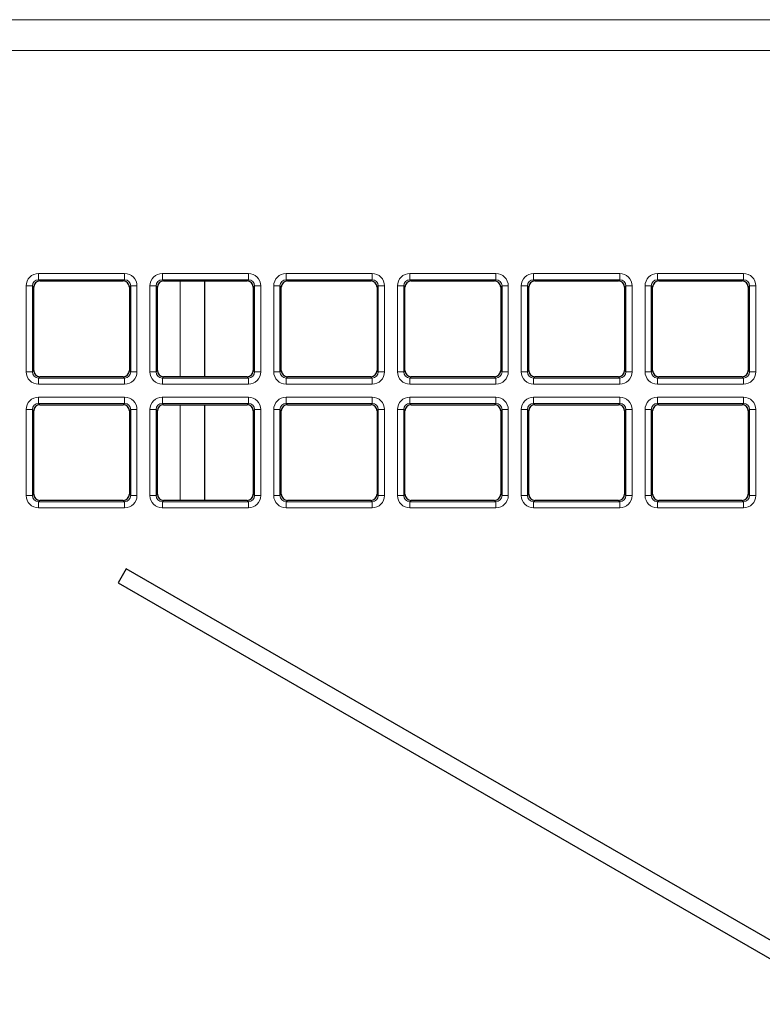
# Paper-space layout 'Blatt3' of a CAD drawing. Header units: millimetres. Extents: x 5 to 418, y 2 to 292.
# Tile 40 of 83: x 101 to 111, y 196 to 209. Entities that reach past the tile are written whole.
import ezdxf

# ---------------------------------------------------------------- set-up
doc = ezdxf.new("R2010")
doc.units = ezdxf.units.MM

psp = doc.layouts.new('Blatt3')

# ---------------------------------------------------------------- linework, layer by layer
at = {"color": 7, "linetype": 'Continuous', "lineweight": 18}
for p, q in [((82.5242, 208.9677), (122.8244, 208.9677)), ((122.8244, 208.5511), (82.5242, 208.5511)), ((101.4646, 205.5476), (102.6232, 205.5476)), ((101.4646, 205.5476), (101.4646, 205.4643)), ((102.6232, 205.5476), (102.6232, 205.4643)), ((103.1313, 205.5476), (104.2899, 205.5476)), ((103.1313, 205.5476), (103.1313, 205.4643)), ((104.2899, 205.5476), (104.2899, 205.4643)), ((104.7979, 205.5476), (105.9565, 205.5476)), ((104.7979, 205.5476), (104.7979, 205.4643)), ((105.9565, 205.5476), (105.9565, 205.4643)), ((106.4646, 205.5476), (107.6232, 205.5476)), ((106.4646, 205.5476), (106.4646, 205.4643)), ((107.6232, 205.5476), (107.6232, 205.4643)), ((108.1313, 205.5476), (109.2899, 205.5476)), ((108.1313, 205.5476), (108.1313, 205.4643)), ((109.2899, 205.5476), (109.2899, 205.4643)), ((109.7979, 205.5476), (110.9565, 205.5476)), ((109.7979, 205.5476), (109.7979, 205.4643)), ((110.9565, 205.5476), (110.9565, 205.4643)), ((102.6232, 205.4643), (101.4646, 205.4643)), ((101.4646, 205.4643), (101.4823, 205.4466)), ((102.6055, 205.4466), (102.6232, 205.4643)), ((104.2899, 205.4643), (103.1313, 205.4643)), ((103.1313, 205.4643), (103.149, 205.4466)), ((103.3714, 204.157), (103.3714, 205.4466)), ((104.2722, 205.4466), (104.2899, 205.4643)), ((105.9565, 205.4643), (104.7979, 205.4643)), ((104.7979, 205.4643), (104.8156, 205.4466)), ((105.9389, 205.4466), (105.9565, 205.4643)), ((107.6232, 205.4643), (106.4646, 205.4643)), ((106.4646, 205.4643), (106.4823, 205.4466)), ((107.6055, 205.4466), (107.6232, 205.4643)), ((109.2899, 205.4643), (108.1313, 205.4643)), ((108.1313, 205.4643), (108.149, 205.4466)), ((109.2722, 205.4466), (109.2899, 205.4643)), ((110.9565, 205.4643), (109.7979, 205.4643)), ((109.7979, 205.4643), (109.8156, 205.4466)), ((110.9389, 205.4466), (110.9565, 205.4643)), ((101.2982, 204.2225), (101.2982, 205.3811)), ((101.2982, 205.3811), (101.3814, 205.3811)), ((101.3814, 205.3811), (101.3814, 204.2225)), ((101.3991, 205.3634), (101.3814, 205.3811)), ((102.7064, 205.3811), (102.6887, 205.3634)), ((102.7064, 204.2225), (102.7064, 205.3811)), ((102.7064, 205.3811), (102.7897, 205.3811)), ((102.7897, 205.3811), (102.7897, 204.2225)), ((102.9648, 204.2225), (102.9648, 205.3811)), ((102.9648, 205.3811), (103.048, 205.3811)), ((103.048, 205.3811), (103.048, 204.2225)), ((103.0657, 205.3634), (103.048, 205.3811)), ((104.3731, 205.3811), (104.3554, 205.3634)), ((104.3731, 204.2225), (104.3731, 205.3811)), ((104.3731, 205.3811), (104.4563, 205.3811)), ((104.4563, 205.3811), (104.4563, 204.2225)), ((104.6315, 204.2225), (104.6315, 205.3811)), ((104.6315, 205.3811), (104.7147, 205.3811)), ((104.7147, 205.3811), (104.7147, 204.2225)), ((104.7324, 205.3634), (104.7147, 205.3811)), ((106.0398, 205.3811), (106.0221, 205.3634)), ((106.0398, 204.2225), (106.0398, 205.3811)), ((106.0398, 205.3811), (106.123, 205.3811)), ((106.123, 205.3811), (106.123, 204.2225)), ((106.2982, 204.2225), (106.2982, 205.3811)), ((106.2982, 205.3811), (106.3814, 205.3811)), ((106.3814, 205.3811), (106.3814, 204.2225)), ((106.3991, 205.3634), (106.3814, 205.3811)), ((107.7064, 205.3811), (107.6887, 205.3634)), ((107.7064, 205.3811), (107.7897, 205.3811)), ((107.7064, 204.2225), (107.7064, 205.3811)), ((107.7897, 205.3811), (107.7897, 204.2225)), ((107.9648, 204.2225), (107.9648, 205.3811)), ((107.9648, 205.3811), (108.048, 205.3811)), ((108.048, 205.3811), (108.048, 204.2225)), ((108.0657, 205.3634), (108.048, 205.3811)), ((109.3731, 205.3811), (109.3554, 205.3634)), ((109.3731, 205.3811), (109.4563, 205.3811)), ((109.3731, 204.2225), (109.3731, 205.3811)), ((109.4563, 205.3811), (109.4563, 204.2225)), ((109.6315, 204.2225), (109.6315, 205.3811)), ((109.6315, 205.3811), (109.7147, 205.3811)), ((109.7147, 205.3811), (109.7147, 204.2225)), ((109.7324, 205.3634), (109.7147, 205.3811)), ((111.0398, 205.3811), (111.0221, 205.3634)), ((111.0398, 204.2225), (111.0398, 205.3811)), ((111.0398, 205.3811), (111.123, 205.3811)), ((111.123, 205.3811), (111.123, 204.2225)), ((101.2982, 204.2225), (101.3814, 204.2225)), ((101.3814, 204.2225), (101.3991, 204.2402)), ((102.6887, 204.2402), (102.7064, 204.2225)), ((102.7064, 204.2225), (102.7897, 204.2225)), ((102.9648, 204.2225), (103.048, 204.2225)), ((103.048, 204.2225), (103.0657, 204.2402)), ((104.3554, 204.2402), (104.3731, 204.2225)), ((104.3731, 204.2225), (104.4563, 204.2225)), ((104.6315, 204.2225), (104.7147, 204.2225)), ((104.7147, 204.2225), (104.7324, 204.2402)), ((106.0221, 204.2402), (106.0398, 204.2225)), ((106.0398, 204.2225), (106.123, 204.2225)), ((106.2982, 204.2225), (106.3814, 204.2225)), ((106.3814, 204.2225), (106.3991, 204.2402)), ((107.6887, 204.2402), (107.7064, 204.2225)), ((107.7064, 204.2225), (107.7897, 204.2225)), ((107.9648, 204.2225), (108.048, 204.2225)), ((108.048, 204.2225), (108.0657, 204.2402)), ((109.3554, 204.2402), (109.3731, 204.2225)), ((109.3731, 204.2225), (109.4563, 204.2225)), ((109.6315, 204.2225), (109.7147, 204.2225)), ((109.7147, 204.2225), (109.7324, 204.2402)), ((111.0221, 204.2402), (111.0398, 204.2225)), ((111.0398, 204.2225), (111.123, 204.2225)), ((101.4823, 204.157), (101.4646, 204.1393)), ((101.4646, 204.1393), (102.6232, 204.1393)), ((101.4646, 204.1393), (101.4646, 204.0561)), ((102.6232, 204.1393), (102.6055, 204.157)), ((102.6232, 204.1393), (102.6232, 204.0561)), ((103.149, 204.157), (103.1313, 204.1393)), ((103.1313, 204.1393), (103.1313, 204.0561)), ((103.1313, 204.1393), (104.2899, 204.1393)), ((104.2899, 204.1393), (104.2722, 204.157)), ((104.2899, 204.1393), (104.2899, 204.0561)), ((104.8156, 204.157), (104.7979, 204.1393)), ((104.7979, 204.1393), (105.9565, 204.1393)), ((104.7979, 204.1393), (104.7979, 204.0561)), ((105.9565, 204.1393), (105.9389, 204.157)), ((105.9565, 204.1393), (105.9565, 204.0561)), ((106.4823, 204.157), (106.4646, 204.1393)), ((106.4646, 204.1393), (107.6232, 204.1393)), ((106.4646, 204.1393), (106.4646, 204.0561)), ((107.6232, 204.1393), (107.6055, 204.157)), ((107.6232, 204.1393), (107.6232, 204.0561)), ((108.149, 204.157), (108.1313, 204.1393)), ((108.1313, 204.1393), (108.1313, 204.0561)), ((108.1313, 204.1393), (109.2899, 204.1393)), ((109.2899, 204.1393), (109.2722, 204.157)), ((109.2899, 204.1393), (109.2899, 204.0561)), ((109.8156, 204.157), (109.7979, 204.1393)), ((109.7979, 204.1393), (110.9565, 204.1393)), ((109.7979, 204.1393), (109.7979, 204.0561)), ((110.9565, 204.1393), (110.9389, 204.157)), ((110.9565, 204.1393), (110.9565, 204.0561)), ((102.6232, 204.0561), (101.4646, 204.0561)), ((104.2899, 204.0561), (103.1313, 204.0561)), ((105.9565, 204.0561), (104.7979, 204.0561)), ((107.6232, 204.0561), (106.4646, 204.0561)), ((109.2899, 204.0561), (108.1313, 204.0561)), ((110.9565, 204.0561), (109.7979, 204.0561)), ((101.4646, 203.8809), (102.6232, 203.8809)), ((101.4646, 203.8809), (101.4646, 203.7977)), ((102.6232, 203.8809), (102.6232, 203.7977)), ((103.1313, 203.8809), (104.2899, 203.8809)), ((103.1313, 203.8809), (103.1313, 203.7977)), ((104.2899, 203.8809), (104.2899, 203.7977)), ((104.7979, 203.8809), (105.9565, 203.8809)), ((104.7979, 203.8809), (104.7979, 203.7977)), ((105.9565, 203.8809), (105.9565, 203.7977)), ((106.4646, 203.8809), (107.6232, 203.8809)), ((106.4646, 203.8809), (106.4646, 203.7977)), ((107.6232, 203.8809), (107.6232, 203.7977)), ((108.1313, 203.8809), (109.2899, 203.8809)), ((108.1313, 203.8809), (108.1313, 203.7977)), ((109.2899, 203.8809), (109.2899, 203.7977)), ((109.7979, 203.8809), (110.9565, 203.8809)), ((109.7979, 203.8809), (109.7979, 203.7977)), ((110.9565, 203.8809), (110.9565, 203.7977)), ((101.2982, 202.5558), (101.2982, 203.7144)), ((101.2982, 203.7144), (101.3814, 203.7144)), ((101.3814, 203.7144), (101.3814, 202.5558)), ((101.3991, 203.6968), (101.3814, 203.7144)), ((102.6232, 203.7977), (101.4646, 203.7977)), ((101.4646, 203.7977), (101.4823, 203.78)), ((102.6055, 203.78), (102.6232, 203.7977)), ((102.7064, 203.7144), (102.6887, 203.6968)), ((102.7064, 202.5558), (102.7064, 203.7144)), ((102.7064, 203.7144), (102.7897, 203.7144)), ((102.7897, 203.7144), (102.7897, 202.5558)), ((102.9648, 202.5558), (102.9648, 203.7144)), ((102.9648, 203.7144), (103.048, 203.7144)), ((103.048, 203.7144), (103.048, 202.5558)), ((103.0657, 203.6968), (103.048, 203.7144)), ((104.2899, 203.7977), (103.1313, 203.7977)), ((103.1313, 203.7977), (103.149, 203.78)), ((103.3714, 202.4903), (103.3714, 203.78)), ((104.2722, 203.78), (104.2899, 203.7977)), ((104.3731, 203.7144), (104.3554, 203.6968)), ((104.3731, 202.5558), (104.3731, 203.7144)), ((104.3731, 203.7144), (104.4563, 203.7144)), ((104.4563, 203.7144), (104.4563, 202.5558)), ((104.6315, 202.5558), (104.6315, 203.7144)), ((104.6315, 203.7144), (104.7147, 203.7144)), ((104.7147, 203.7144), (104.7147, 202.5558)), ((104.7324, 203.6968), (104.7147, 203.7144)), ((105.9565, 203.7977), (104.7979, 203.7977)), ((104.7979, 203.7977), (104.8156, 203.78)), ((105.9389, 203.78), (105.9565, 203.7977)), ((106.0398, 203.7144), (106.0221, 203.6968)), ((106.0398, 203.7144), (106.123, 203.7144)), ((106.0398, 202.5558), (106.0398, 203.7144)), ((106.123, 203.7144), (106.123, 202.5558)), ((106.2982, 202.5558), (106.2982, 203.7144)), ((106.2982, 203.7144), (106.3814, 203.7144)), ((106.3814, 203.7144), (106.3814, 202.5558)), ((106.3991, 203.6968), (106.3814, 203.7144)), ((107.6232, 203.7977), (106.4646, 203.7977)), ((106.4646, 203.7977), (106.4823, 203.78)), ((107.6055, 203.78), (107.6232, 203.7977)), ((107.7064, 203.7144), (107.6887, 203.6968)), ((107.7064, 202.5558), (107.7064, 203.7144)), ((107.7064, 203.7144), (107.7897, 203.7144)), ((107.7897, 203.7144), (107.7897, 202.5558)), ((107.9648, 202.5558), (107.9648, 203.7144)), ((107.9648, 203.7144), (108.048, 203.7144)), ((108.048, 203.7144), (108.048, 202.5558)), ((108.0657, 203.6968), (108.048, 203.7144)), ((109.2899, 203.7977), (108.1313, 203.7977)), ((108.1313, 203.7977), (108.149, 203.78)), ((109.2722, 203.78), (109.2899, 203.7977)), ((109.3731, 203.7144), (109.3554, 203.6968)), ((109.3731, 202.5558), (109.3731, 203.7144)), ((109.3731, 203.7144), (109.4563, 203.7144)), ((109.4563, 203.7144), (109.4563, 202.5558)), ((109.6315, 202.5558), (109.6315, 203.7144)), ((109.6315, 203.7144), (109.7147, 203.7144)), ((109.7147, 203.7144), (109.7147, 202.5558)), ((109.7324, 203.6968), (109.7147, 203.7144)), ((110.9565, 203.7977), (109.7979, 203.7977)), ((109.7979, 203.7977), (109.8156, 203.78)), ((110.9389, 203.78), (110.9565, 203.7977)), ((111.0398, 203.7144), (111.0221, 203.6968)), ((111.0398, 203.7144), (111.123, 203.7144)), ((111.0398, 202.5558), (111.0398, 203.7144)), ((111.123, 203.7144), (111.123, 202.5558)), ((101.2982, 202.5558), (101.3814, 202.5558)), ((101.3814, 202.5558), (101.3991, 202.5735)), ((101.4823, 202.4903), (101.4646, 202.4726)), ((101.4646, 202.4726), (102.6232, 202.4726)), ((101.4646, 202.4726), (101.4646, 202.3894)), ((102.6232, 202.4726), (102.6055, 202.4903)), ((102.6232, 202.4726), (102.6232, 202.3894)), ((102.6887, 202.5735), (102.7064, 202.5558)), ((102.7064, 202.5558), (102.7897, 202.5558)), ((102.9648, 202.5558), (103.048, 202.5558)), ((103.048, 202.5558), (103.0657, 202.5735)), ((103.149, 202.4903), (103.1313, 202.4726)), ((103.1313, 202.4726), (104.2899, 202.4726)), ((103.1313, 202.4726), (103.1313, 202.3894)), ((104.2899, 202.4726), (104.2722, 202.4903)), ((104.2899, 202.4726), (104.2899, 202.3894)), ((104.3554, 202.5735), (104.3731, 202.5558)), ((104.3731, 202.5558), (104.4563, 202.5558)), ((104.6315, 202.5558), (104.7147, 202.5558)), ((104.7147, 202.5558), (104.7324, 202.5735)), ((104.8156, 202.4903), (104.7979, 202.4726)), ((104.7979, 202.4726), (105.9565, 202.4726)), ((104.7979, 202.4726), (104.7979, 202.3894)), ((105.9565, 202.4726), (105.9389, 202.4903)), ((105.9565, 202.4726), (105.9565, 202.3894)), ((106.0221, 202.5735), (106.0398, 202.5558)), ((106.0398, 202.5558), (106.123, 202.5558)), ((106.2982, 202.5558), (106.3814, 202.5558)), ((106.3814, 202.5558), (106.3991, 202.5735)), ((106.4823, 202.4903), (106.4646, 202.4726)), ((106.4646, 202.4726), (107.6232, 202.4726)), ((106.4646, 202.4726), (106.4646, 202.3894)), ((107.6232, 202.4726), (107.6055, 202.4903)), ((107.6232, 202.4726), (107.6232, 202.3894)), ((107.6887, 202.5735), (107.7064, 202.5558)), ((107.7064, 202.5558), (107.7897, 202.5558)), ((107.9648, 202.5558), (108.048, 202.5558)), ((108.048, 202.5558), (108.0657, 202.5735)), ((108.149, 202.4903), (108.1313, 202.4726)), ((108.1313, 202.4726), (108.1313, 202.3894)), ((108.1313, 202.4726), (109.2899, 202.4726)), ((109.2899, 202.4726), (109.2722, 202.4903)), ((109.2899, 202.4726), (109.2899, 202.3894)), ((109.3554, 202.5735), (109.3731, 202.5558)), ((109.3731, 202.5558), (109.4563, 202.5558)), ((109.6315, 202.5558), (109.7147, 202.5558)), ((109.7147, 202.5558), (109.7324, 202.5735)), ((109.8156, 202.4903), (109.7979, 202.4726)), ((109.7979, 202.4726), (110.9565, 202.4726)), ((109.7979, 202.4726), (109.7979, 202.3894)), ((110.9565, 202.4726), (110.9389, 202.4903)), ((110.9565, 202.4726), (110.9565, 202.3894)), ((111.0221, 202.5735), (111.0398, 202.5558)), ((111.0398, 202.5558), (111.123, 202.5558)), ((102.6232, 202.3894), (101.4646, 202.3894)), ((104.2899, 202.3894), (103.1313, 202.3894)), ((105.9565, 202.3894), (104.7979, 202.3894)), ((107.6232, 202.3894), (106.4646, 202.3894)), ((109.2899, 202.3894), (108.1313, 202.3894)), ((110.9565, 202.3894), (109.7979, 202.3894))]:
    psp.add_line(p, q, dxfattribs=at)
at = {"color": 7, "linetype": 'Continuous', "lineweight": 25}
for p, q in [((101.4823, 205.4466), (102.6055, 205.4466)), ((103.149, 205.4466), (104.2722, 205.4466)), ((103.7047, 204.157), (103.7047, 205.4466)), ((104.8156, 205.4466), (105.9389, 205.4466)), ((106.4823, 205.4466), (107.6055, 205.4466)), ((108.149, 205.4466), (109.2722, 205.4466)), ((109.8156, 205.4466), (110.9389, 205.4466)), ((101.3991, 204.2402), (101.3991, 205.3634)), ((102.6887, 205.3634), (102.6887, 204.2402)), ((103.0657, 204.2402), (103.0657, 205.3634)), ((104.3554, 205.3634), (104.3554, 204.2402)), ((104.7324, 204.2402), (104.7324, 205.3634)), ((106.0221, 205.3634), (106.0221, 204.2402)), ((106.3991, 204.2402), (106.3991, 205.3634)), ((107.6887, 205.3634), (107.6887, 204.2402)), ((108.0657, 204.2402), (108.0657, 205.3634)), ((109.3554, 205.3634), (109.3554, 204.2402)), ((109.7324, 204.2402), (109.7324, 205.3634)), ((111.0221, 205.3634), (111.0221, 204.2402)), ((102.6055, 204.157), (101.4823, 204.157)), ((104.2722, 204.157), (103.149, 204.157)), ((105.9389, 204.157), (104.8156, 204.157)), ((107.6055, 204.157), (106.4823, 204.157)), ((109.2722, 204.157), (108.149, 204.157)), ((110.9389, 204.157), (109.8156, 204.157)), ((101.3991, 202.5735), (101.3991, 203.6968)), ((101.4823, 203.78), (102.6055, 203.78)), ((102.6887, 203.6968), (102.6887, 202.5735)), ((103.0657, 202.5735), (103.0657, 203.6968)), ((103.149, 203.78), (104.2722, 203.78)), ((103.7047, 202.4903), (103.7047, 203.78)), ((104.3554, 203.6968), (104.3554, 202.5735)), ((104.7324, 202.5735), (104.7324, 203.6968)), ((104.8156, 203.78), (105.9389, 203.78)), ((106.0221, 203.6968), (106.0221, 202.5735)), ((106.3991, 202.5735), (106.3991, 203.6968)), ((106.4823, 203.78), (107.6055, 203.78)), ((107.6887, 203.6968), (107.6887, 202.5735)), ((108.0657, 202.5735), (108.0657, 203.6968)), ((108.149, 203.78), (109.2722, 203.78)), ((109.3554, 203.6968), (109.3554, 202.5735)), ((109.7324, 202.5735), (109.7324, 203.6968)), ((109.8156, 203.78), (110.9389, 203.78)), ((111.0221, 203.6968), (111.0221, 202.5735)), ((102.6055, 202.4903), (101.4823, 202.4903)), ((104.2722, 202.4903), (103.149, 202.4903)), ((105.9389, 202.4903), (104.8156, 202.4903)), ((107.6055, 202.4903), (106.4823, 202.4903)), ((109.2722, 202.4903), (108.149, 202.4903)), ((110.9389, 202.4903), (109.8156, 202.4903)), ((102.6461, 201.5685), (102.5378, 201.3808)), ((120.6612, 191.1675), (102.6461, 201.5685)), ((102.5378, 201.3808), (120.5528, 190.9798))]:
    psp.add_line(p, q, dxfattribs=at)
at = {"color": 7, "linetype": 'Continuous', "lineweight": 18}
for centre, major_axis, ratio, start_param, end_param in [((101.4651, 205.3807), (0.1182, -0.1182), 0.9972647, 2.357564, 3.9256213), ((102.6228, 205.3807), (-0.1182, -0.1182), 0.9972647, 2.357564, 3.9256213), ((103.1317, 205.3807), (0.1182, -0.1182), 0.9972647, 2.357564, 3.9256213), ((104.2894, 205.3807), (-0.1182, -0.1182), 0.9972647, 2.357564, 3.9256213), ((104.7984, 205.3807), (0.1182, -0.1182), 0.9972647, 2.357564, 3.9256213), ((105.9561, 205.3807), (-0.1182, -0.1182), 0.9972647, 2.357564, 3.9256213), ((106.4651, 205.3807), (0.1182, -0.1182), 0.9972647, 2.357564, 3.9256213), ((107.6228, 205.3807), (-0.1182, -0.1182), 0.9972647, 2.357564, 3.9256213), ((108.1317, 205.3807), (0.1182, -0.1182), 0.9972647, 2.357564, 3.9256213), ((109.2894, 205.3807), (-0.1182, -0.1182), 0.9972647, 2.357564, 3.9256213), ((109.7984, 205.3807), (0.1182, -0.1182), 0.9972647, 2.357564, 3.9256213), ((110.9561, 205.3807), (-0.1182, -0.1182), 0.9972647, 2.357564, 3.9256213), ((101.4651, 205.3807), (0.0594, -0.0594), 0.9918461, 2.357564, 3.9256213), ((102.6228, 205.3807), (0.0594, 0.0594), 0.9918461, 5.4991567, 7.0672139), ((103.1317, 205.3807), (0.0594, -0.0594), 0.9918461, 2.357564, 3.9256213), ((104.2894, 205.3807), (0.0594, 0.0594), 0.9918461, 5.4991567, 7.0672139), ((104.7984, 205.3807), (-0.0594, 0.0594), 0.9918461, 5.4991567, 7.0672139), ((105.9561, 205.3807), (0.0594, 0.0594), 0.9918461, 5.4991567, 7.0672139), ((106.4651, 205.3807), (-0.0594, 0.0594), 0.9918461, 5.4991567, 7.0672139), ((107.6228, 205.3807), (0.0594, 0.0594), 0.9918461, 5.4991567, 7.0672139), ((108.1317, 205.3807), (-0.0594, 0.0594), 0.9918461, 5.4991567, 7.0672139), ((109.2894, 205.3807), (0.0594, 0.0594), 0.9918461, 5.4991567, 7.0672139), ((109.7984, 205.3807), (-0.0594, 0.0594), 0.9918461, 5.4991567, 7.0672139), ((110.9561, 205.3807), (0.0594, 0.0594), 0.9918461, 5.4991567, 7.0672139), ((101.4651, 204.223), (0.1182, 0.1182), 0.9972647, 2.357564, 3.9256213), ((101.4651, 204.223), (0.0594, 0.0594), 0.9918461, 2.357564, 3.9256213), ((102.6228, 204.223), (-0.1182, 0.1182), 0.9972647, 2.357564, 3.9256213), ((102.6228, 204.223), (-0.0594, 0.0594), 0.9918461, 2.357564, 3.9256213), ((103.1317, 204.223), (0.1182, 0.1182), 0.9972647, 2.357564, 3.9256213), ((103.1317, 204.223), (0.0594, 0.0594), 0.9918461, 2.357564, 3.9256213), ((104.2894, 204.223), (-0.1182, 0.1182), 0.9972647, 2.357564, 3.9256213), ((104.2894, 204.223), (-0.0594, 0.0594), 0.9918461, 2.357564, 3.9256213), ((104.7984, 204.223), (0.1182, 0.1182), 0.9972647, 2.357564, 3.9256213), ((104.7984, 204.223), (0.0594, 0.0594), 0.9918461, 2.357564, 3.9256213), ((105.9561, 204.223), (-0.1182, 0.1182), 0.9972647, 2.357564, 3.9256213), ((105.9561, 204.223), (-0.0594, 0.0594), 0.9918461, 2.357564, 3.9256213), ((106.4651, 204.223), (0.1182, 0.1182), 0.9972647, 2.357564, 3.9256213), ((106.4651, 204.223), (0.0594, 0.0594), 0.9918461, 2.357564, 3.9256213), ((107.6228, 204.223), (-0.1182, 0.1182), 0.9972647, 2.357564, 3.9256213), ((107.6228, 204.223), (-0.0594, 0.0594), 0.9918461, 2.357564, 3.9256213), ((108.1317, 204.223), (0.1182, 0.1182), 0.9972647, 2.357564, 3.9256213), ((108.1317, 204.223), (0.0594, 0.0594), 0.9918461, 2.357564, 3.9256213), ((109.2894, 204.223), (-0.1182, 0.1182), 0.9972647, 2.357564, 3.9256213), ((109.2894, 204.223), (-0.0594, 0.0594), 0.9918461, 2.357564, 3.9256213), ((109.7984, 204.223), (0.1182, 0.1182), 0.9972647, 2.357564, 3.9256213), ((109.7984, 204.223), (0.0594, 0.0594), 0.9918461, 2.357564, 3.9256213), ((110.9561, 204.223), (-0.1182, 0.1182), 0.9972647, 2.357564, 3.9256213), ((110.9561, 204.223), (-0.0594, 0.0594), 0.9918461, 2.357564, 3.9256213), ((101.4651, 203.714), (0.1182, -0.1182), 0.9972647, 2.357564, 3.9256213), ((102.6228, 203.714), (-0.1182, -0.1182), 0.9972647, 2.357564, 3.9256213), ((103.1317, 203.714), (0.1182, -0.1182), 0.9972647, 2.357564, 3.9256213), ((104.2894, 203.714), (-0.1182, -0.1182), 0.9972647, 2.357564, 3.9256213), ((104.7984, 203.714), (0.1182, -0.1182), 0.9972647, 2.357564, 3.9256213), ((105.9561, 203.714), (-0.1182, -0.1182), 0.9972647, 2.357564, 3.9256213), ((106.4651, 203.714), (0.1182, -0.1182), 0.9972647, 2.357564, 3.9256213), ((107.6228, 203.714), (-0.1182, -0.1182), 0.9972647, 2.357564, 3.9256213), ((108.1317, 203.714), (0.1182, -0.1182), 0.9972647, 2.357564, 3.9256213), ((109.2894, 203.714), (-0.1182, -0.1182), 0.9972647, 2.357564, 3.9256213), ((109.7984, 203.714), (0.1182, -0.1182), 0.9972647, 2.357564, 3.9256213), ((110.9561, 203.714), (-0.1182, -0.1182), 0.9972647, 2.357564, 3.9256213), ((101.4651, 203.714), (-0.0594, 0.0594), 0.9918461, 5.4991567, 7.0672139), ((102.6228, 203.714), (0.0594, 0.0594), 0.9918461, 5.4991567, 7.0672139), ((103.1317, 203.714), (-0.0594, 0.0594), 0.9918461, 5.4991567, 7.0672139), ((104.2894, 203.714), (0.0594, 0.0594), 0.9918461, 5.4991567, 7.0672139), ((104.7984, 203.714), (-0.0594, 0.0594), 0.9918461, 5.4991567, 7.0672139), ((105.9561, 203.714), (0.0594, 0.0594), 0.9918461, 5.4991567, 7.0672139), ((106.4651, 203.714), (-0.0594, 0.0594), 0.9918461, 5.4991567, 7.0672139), ((107.6228, 203.714), (0.0594, 0.0594), 0.9918461, 5.4991567, 7.0672139), ((108.1317, 203.714), (-0.0594, 0.0594), 0.9918461, 5.4991567, 7.0672139), ((109.2894, 203.714), (0.0594, 0.0594), 0.9918461, 5.4991567, 7.0672139), ((109.7984, 203.714), (-0.0594, 0.0594), 0.9918461, 5.4991567, 7.0672139), ((110.9561, 203.714), (0.0594, 0.0594), 0.9918461, 5.4991567, 7.0672139), ((101.4651, 202.5563), (0.1182, 0.1182), 0.9972647, 2.357564, 3.9256213), ((101.4651, 202.5563), (0.0594, 0.0594), 0.9918461, 2.357564, 3.9256213), ((102.6228, 202.5563), (-0.1182, 0.1182), 0.9972647, 2.357564, 3.9256213), ((102.6228, 202.5563), (0.0594, -0.0594), 0.9918461, 5.4991567, 7.0672139), ((103.1317, 202.5563), (0.1182, 0.1182), 0.9972647, 2.357564, 3.9256213), ((103.1317, 202.5563), (0.0594, 0.0594), 0.9918461, 2.357564, 3.9256213), ((104.2894, 202.5563), (-0.1182, 0.1182), 0.9972647, 2.357564, 3.9256213), ((104.2894, 202.5563), (0.0594, -0.0594), 0.9918461, 5.4991567, 7.0672139), ((104.7984, 202.5563), (0.1182, 0.1182), 0.9972647, 2.357564, 3.9256213), ((104.7984, 202.5563), (0.0594, 0.0594), 0.9918461, 2.357564, 3.9256213), ((105.9561, 202.5563), (-0.1182, 0.1182), 0.9972647, 2.357564, 3.9256213), ((105.9561, 202.5563), (0.0594, -0.0594), 0.9918461, 5.4991567, 7.0672139), ((106.4651, 202.5563), (0.1182, 0.1182), 0.9972647, 2.357564, 3.9256213), ((106.4651, 202.5563), (0.0594, 0.0594), 0.9918461, 2.357564, 3.9256213), ((107.6228, 202.5563), (-0.1182, 0.1182), 0.9972647, 2.357564, 3.9256213), ((107.6228, 202.5563), (0.0594, -0.0594), 0.9918461, 5.4991567, 7.0672139), ((108.1317, 202.5563), (0.1182, 0.1182), 0.9972647, 2.357564, 3.9256213), ((108.1317, 202.5563), (0.0594, 0.0594), 0.9918461, 2.357564, 3.9256213), ((109.2894, 202.5563), (-0.1182, 0.1182), 0.9972647, 2.357564, 3.9256213), ((109.2894, 202.5563), (0.0594, -0.0594), 0.9918461, 5.4991567, 7.0672139), ((109.7984, 202.5563), (0.1182, 0.1182), 0.9972647, 2.357564, 3.9256213), ((109.7984, 202.5563), (0.0594, 0.0594), 0.9918461, 2.357564, 3.9256213), ((110.9561, 202.5563), (-0.1182, 0.1182), 0.9972647, 2.357564, 3.9256213), ((110.9561, 202.5563), (0.0594, -0.0594), 0.9918461, 5.4991567, 7.0672139)]:
    psp.add_ellipse(centre, major_axis=major_axis, ratio=ratio, start_param=start_param, end_param=end_param, dxfattribs=at)
at = {"color": 7, "linetype": 'Continuous', "lineweight": 25}
for centre, major_axis in [((101.4825, 205.3632), (0.0591, -0.0591)), ((102.6053, 205.3632), (-0.0591, -0.0591)), ((103.1492, 205.3632), (0.0591, -0.0591)), ((104.272, 205.3632), (-0.0591, -0.0591)), ((104.8159, 205.3632), (0.0591, -0.0591)), ((105.9386, 205.3632), (-0.0591, -0.0591)), ((106.4825, 205.3632), (0.0591, -0.0591)), ((107.6053, 205.3632), (-0.0591, -0.0591)), ((108.1492, 205.3632), (0.0591, -0.0591)), ((109.272, 205.3632), (-0.0591, -0.0591)), ((109.8159, 205.3632), (0.0591, -0.0591)), ((110.9386, 205.3632), (-0.0591, -0.0591)), ((101.4825, 204.2404), (0.0591, 0.0591)), ((102.6053, 204.2404), (-0.0591, 0.0591)), ((103.1492, 204.2404), (0.0591, 0.0591)), ((104.272, 204.2404), (-0.0591, 0.0591)), ((104.8159, 204.2404), (0.0591, 0.0591)), ((105.9386, 204.2404), (-0.0591, 0.0591)), ((106.4825, 204.2404), (0.0591, 0.0591)), ((107.6053, 204.2404), (-0.0591, 0.0591)), ((108.1492, 204.2404), (0.0591, 0.0591)), ((109.272, 204.2404), (-0.0591, 0.0591)), ((109.8159, 204.2404), (0.0591, 0.0591)), ((110.9386, 204.2404), (-0.0591, 0.0591)), ((101.4825, 203.6965), (0.0591, -0.0591)), ((102.6053, 203.6965), (-0.0591, -0.0591)), ((103.1492, 203.6965), (0.0591, -0.0591)), ((104.272, 203.6965), (-0.0591, -0.0591)), ((104.8159, 203.6965), (0.0591, -0.0591)), ((105.9386, 203.6965), (-0.0591, -0.0591)), ((106.4825, 203.6965), (0.0591, -0.0591)), ((107.6053, 203.6965), (-0.0591, -0.0591)), ((108.1492, 203.6965), (0.0591, -0.0591)), ((109.272, 203.6965), (-0.0591, -0.0591)), ((109.8159, 203.6965), (0.0591, -0.0591)), ((110.9386, 203.6965), (-0.0591, -0.0591)), ((101.4825, 202.5738), (0.0591, 0.0591)), ((102.6053, 202.5738), (-0.0591, 0.0591)), ((103.1492, 202.5738), (0.0591, 0.0591)), ((104.272, 202.5738), (-0.0591, 0.0591)), ((104.8159, 202.5738), (0.0591, 0.0591)), ((105.9386, 202.5738), (-0.0591, 0.0591)), ((106.4825, 202.5738), (0.0591, 0.0591)), ((107.6053, 202.5738), (-0.0591, 0.0591)), ((108.1492, 202.5738), (0.0591, 0.0591)), ((109.272, 202.5738), (-0.0591, 0.0591)), ((109.8159, 202.5738), (0.0591, 0.0591)), ((110.9386, 202.5738), (-0.0591, 0.0591))]:
    psp.add_ellipse(centre, major_axis=major_axis, ratio=0.9972647, start_param=2.357564, end_param=3.9256213, dxfattribs=at)

doc.saveas('drawing.dxf')
